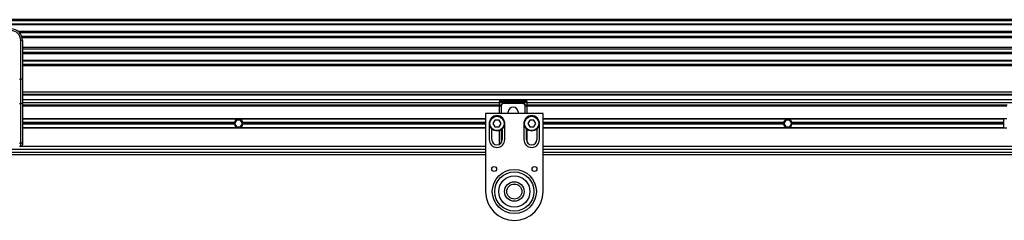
# Model space of a CAD drawing. Header units: millimetres. Extents: x 0 to 420, y 0 to 297.
# Tile 34 of 80: x 109 to 163, y 230 to 241. Entities that reach past the tile are written whole.
import ezdxf

# ---------------------------------------------------------------- set-up
doc = ezdxf.new("R2010")
doc.units = ezdxf.units.MM

msp = doc.modelspace()

# ---------------------------------------------------------------- linework, layer by layer
at = {"color": 7, "linetype": 'Continuous', "lineweight": 25}
for p, q in [((214.52205, 241.25328), (57.46159, 241.25328)), ((214.52205, 241.19045), (57.46159, 241.19045)), ((214.52205, 241.00198), (57.46159, 241.00198)), ((214.52205, 240.96994), (57.46159, 240.96994)), ((190.36618, 240.59989), (109.10303, 240.59989)), ((190.29386, 240.527), (109.17535, 240.527)), ((190.18486, 240.33925), (109.28436, 240.33925)), ((109.32295, 240.12244), (109.22872, 240.12244)), ((109.22872, 238.003), (109.22872, 240.12244)), ((190.16027, 240.25437), (109.30894, 240.25437)), ((109.32295, 240.12244), (109.32295, 239.56804)), ((190.14626, 239.73921), (109.32295, 239.73921)), ((190.14626, 239.65434), (109.32295, 239.65434)), ((109.32295, 239.56804), (109.32295, 239.16906)), ((190.14626, 239.46658), (109.32295, 239.46658)), ((190.14626, 239.39369), (109.32295, 239.39369)), ((109.32295, 239.16906), (109.32295, 238.003)), ((190.14626, 239.02365), (109.32295, 239.02365)), ((190.14626, 238.99161), (109.32295, 238.99161)), ((190.14626, 238.80313), (109.32295, 238.80313)), ((190.14626, 238.74031), (109.32295, 238.74031)), ((109.16589, 238.003), (109.22872, 238.003)), ((109.22872, 236.67546), (109.22872, 238.003)), ((109.32295, 238.003), (109.22872, 238.003)), ((109.32295, 238.003), (109.32295, 236.71529)), ((190.14626, 237.29535), (109.32295, 237.29535)), ((190.14626, 237.1697), (109.32295, 237.1697)), ((190.14626, 237.13829), (109.32295, 237.13829)), ((135.99182, 237.1697), (135.99182, 237.13829)), ((109.22872, 236.67546), (109.16589, 236.67546)), ((109.22872, 234.52398), (109.22872, 236.67546)), ((190.14626, 236.88699), (109.32295, 236.88699)), ((190.14626, 236.72993), (109.32295, 236.72993)), ((109.32295, 236.71529), (109.32295, 234.56381)), ((135.34541, 236.598), (109.32295, 236.598)), ((135.18407, 236.56659), (109.32295, 236.56659)), ((135.34473, 236.53518), (109.32295, 236.53518)), ((135.2139, 236.76928), (135.23848, 236.76928)), ((135.23848, 236.76928), (135.23848, 236.1331)), ((135.26989, 236.86351), (136.71375, 236.86351)), ((135.26989, 236.86351), (135.26989, 236.80069)), ((136.71375, 236.80069), (135.26989, 236.80069)), ((135.3461, 236.58533), (135.34473, 236.5867)), ((135.34473, 236.5867), (135.34473, 236.1331)), ((135.3461, 236.58533), (135.3461, 236.1331)), ((135.43896, 236.68093), (135.44033, 236.67956)), ((136.54467, 236.68093), (135.43896, 236.68093)), ((136.5433, 236.67956), (135.44033, 236.67956)), ((136.5433, 236.67956), (136.54467, 236.68093)), ((136.63891, 236.5867), (136.63754, 236.58533)), ((136.63754, 236.1331), (136.63754, 236.58533)), ((162.83099, 236.598), (136.63823, 236.598)), ((136.63891, 236.1331), (136.63891, 236.5867)), ((162.83031, 236.53518), (136.63891, 236.53518)), ((136.71375, 236.86351), (136.71375, 236.80069)), ((136.74516, 236.1331), (136.74516, 236.76928)), ((136.74516, 236.76928), (136.76974, 236.76928)), ((162.66965, 236.56659), (136.79956, 236.56659)), ((134.48404, 236.1331), (134.48404, 231.89247)), ((137.62525, 236.1331), (134.48404, 236.1331)), ((135.72481, 236.1331), (135.72481, 236.22734)), ((136.25882, 236.22734), (136.25882, 236.1331)), ((137.62525, 231.89247), (137.62525, 236.1331)), ((134.48404, 235.85982), (109.32295, 235.85982)), ((121.03273, 235.83155), (109.32295, 235.83155)), ((120.83962, 235.64308), (109.32295, 235.64308)), ((120.83548, 235.5991), (109.32295, 235.5991)), ((120.83962, 235.55512), (109.32295, 235.55512)), ((120.96226, 235.78757), (120.85344, 235.5991)), ((120.85344, 235.5991), (120.96226, 235.41063)), ((121.17989, 235.78757), (120.96226, 235.78757)), ((121.10942, 235.83155), (121.03273, 235.83155)), ((134.48404, 235.83155), (121.10942, 235.83155)), ((121.2887, 235.5991), (121.17989, 235.78757)), ((121.17989, 235.41063), (121.2887, 235.5991)), ((134.48404, 235.64308), (121.30252, 235.64308)), ((134.48404, 235.55512), (121.30252, 235.55512)), ((134.48404, 235.5991), (121.30666, 235.5991)), ((134.68822, 235.5991), (134.68822, 234.71956)), ((135.00346, 235.78757), (134.89465, 235.5991)), ((134.89465, 235.5991), (135.00346, 235.41063)), ((135.22109, 235.78757), (135.00346, 235.78757)), ((135.32991, 235.5991), (135.22109, 235.78757)), ((135.22109, 235.41063), (135.32991, 235.5991)), ((135.53634, 234.71956), (135.53634, 235.5991)), ((136.57294, 235.5991), (136.57294, 234.71956)), ((136.88819, 235.78757), (136.77937, 235.5991)), ((136.77937, 235.5991), (136.88819, 235.41063)), ((137.10582, 235.78757), (136.88819, 235.78757)), ((137.21463, 235.5991), (137.10582, 235.78757)), ((137.10582, 235.41063), (137.21463, 235.5991)), ((137.42107, 234.71956), (137.42107, 235.5991)), ((162.83031, 235.85982), (137.62525, 235.85982)), ((150.87422, 235.83155), (137.62525, 235.83155)), ((150.68111, 235.64308), (137.62525, 235.64308)), ((150.67697, 235.5991), (137.62525, 235.5991)), ((150.68111, 235.55512), (137.62525, 235.55512)), ((150.80375, 235.78757), (150.69493, 235.5991)), ((150.69493, 235.5991), (150.80375, 235.41063)), ((151.02138, 235.78757), (150.80375, 235.78757)), ((150.9509, 235.83155), (150.87422, 235.83155)), ((162.66124, 235.83155), (150.9509, 235.83155)), ((151.13019, 235.5991), (151.02138, 235.78757)), ((151.02138, 235.41063), (151.13019, 235.5991)), ((162.66124, 235.64308), (151.14401, 235.64308)), ((162.66124, 235.55512), (151.14401, 235.55512)), ((162.66124, 235.5991), (151.14815, 235.5991)), ((162.66124, 235.33838), (162.66124, 235.85982)), ((121.03273, 235.36665), (109.32295, 235.36665)), ((134.48404, 235.33838), (109.32295, 235.33838)), ((120.96226, 235.41063), (121.17989, 235.41063)), ((121.10942, 235.36665), (121.03273, 235.36665)), ((134.48404, 235.36665), (121.10942, 235.36665)), ((134.82957, 234.71956), (134.82957, 235.30443)), ((135.00346, 235.41063), (135.22109, 235.41063)), ((135.23848, 235.21073), (135.23848, 234.46658)), ((135.34473, 235.26336), (135.34473, 234.6115)), ((135.3461, 235.26431), (135.3461, 234.61287)), ((135.39499, 235.30443), (135.39499, 234.71956)), ((136.7143, 234.71956), (136.7143, 235.30443)), ((136.74516, 234.59112), (136.74516, 235.27765)), ((136.88819, 235.41063), (137.10582, 235.41063)), ((137.27971, 235.30443), (137.27971, 234.71956)), ((150.87422, 235.36665), (137.62525, 235.36665)), ((162.83031, 235.33838), (137.62525, 235.33838)), ((150.80375, 235.41063), (151.02138, 235.41063)), ((150.9509, 235.36665), (150.87422, 235.36665)), ((162.66124, 235.36665), (150.9509, 235.36665)), ((109.16589, 234.52398), (109.22872, 234.52398)), ((109.22872, 234.34262), (109.22872, 234.52398)), ((109.32295, 234.56381), (109.32295, 234.43685)), ((135.34473, 234.6115), (135.3461, 234.61287)), ((77.58774, 233.90285), (134.48404, 233.90285)), ((77.62434, 234.02849), (134.48404, 234.02849)), ((134.48404, 234.18556), (77.6646, 234.18556)), ((109.22872, 234.34262), (109.16589, 234.34262)), ((134.48404, 234.34262), (109.22872, 234.34262)), ((190.2405, 234.34262), (137.62525, 234.34262)), ((194.31903, 234.18556), (137.62525, 234.18556)), ((137.62525, 234.02849), (194.35929, 234.02849)), ((137.62525, 233.90285), (194.3959, 233.90285))]:
    msp.add_line(p, q, dxfattribs=at)
at = {"color": 7, "linetype": 'Continuous', "lineweight": 25, "flags": 128}
for points in [[(109.32295, 236.71529), (109.32114, 236.70752), (109.31578, 236.70005), (109.30707, 236.69316), (109.29535, 236.68713), (109.28107, 236.68218), (109.26478, 236.6785), (109.2471, 236.67623), (109.22872, 236.67546)], [(109.32295, 234.56381), (109.32114, 234.55604), (109.31578, 234.54857), (109.30707, 234.54168), (109.29535, 234.53565), (109.28107, 234.5307), (109.26478, 234.52701), (109.2471, 234.52475), (109.22872, 234.52398)]]:
    msp.add_lwpolyline(points, dxfattribs=at)
at = {"color": 7, "linetype": 'Continuous', "lineweight": 25}
for centre, radius in [((135.11228, 235.5991), 0.40836), ((136.997, 235.5991), 0.40836), ((135.11228, 235.5991), 0.38951), ((136.997, 235.5991), 0.38951), ((134.95522, 233.11754), 0.13193), ((136.05464, 231.89247), 1.19861), ((136.05464, 231.89247), 1.19861), ((136.05464, 231.89247), 1.06801), ((137.15406, 233.11754), 0.13193), ((136.05464, 231.89247), 0.84813), ((136.05464, 231.89247), 0.53401), ((136.05464, 231.89247), 0.40836)]:
    msp.add_circle(centre, radius, dxfattribs=at)
for centre, radius, start, end in [((108.69471, 240.12244), 0.62824, 0, 90), ((108.69471, 240.12244), 0.53401, 0, 90), ((135.11228, 235.5991), 0.42406, 0, 180), ((135.99182, 236.22734), 0.267, 0, 180), ((136.997, 235.5991), 0.42406, 0, 180), ((121.07107, 235.5991), 0.23559, 169.241682, 180), ((121.07107, 235.5991), 0.23559, 180, 190.758318), ((121.07107, 235.5991), 0.23559, 99.366789, 169.241682), ((121.07107, 235.5991), 0.23559, 190.758318, 260.633211), ((121.07107, 235.5991), 0.23559, 10.758318, 80.633211), ((121.07107, 235.5991), 0.23559, 279.366789, 349.241682), ((121.07107, 235.5991), 0.23559, 0, 10.758318), ((121.07107, 235.5991), 0.23559, 349.241682, 0), ((150.91256, 235.5991), 0.23559, 169.241682, 180), ((150.91256, 235.5991), 0.23559, 180, 190.758318), ((150.91256, 235.5991), 0.23559, 99.366789, 169.241682), ((150.91256, 235.5991), 0.23559, 190.758318, 260.633211), ((150.91256, 235.5991), 0.23559, 10.758318, 80.633211), ((150.91256, 235.5991), 0.23559, 279.366789, 349.241682), ((150.91256, 235.5991), 0.23559, 0, 10.758318), ((150.91256, 235.5991), 0.23559, 349.241682, 0), ((109.22872, 234.43685), 0.09424, 270, 0), ((135.11228, 234.71956), 0.42406, 180, 0), ((135.11228, 234.71956), 0.28271, 180, 0), ((136.997, 234.71956), 0.42406, 180, 0), ((136.997, 234.71956), 0.28271, 180, 0), ((136.05464, 231.89247), 1.5706, 180, 0)]:
    msp.add_arc(centre, radius, start, end, dxfattribs=at)
for centre, major_axis, ratio, start_param, end_param in [((135.26989, 236.76928), (0.06664, 0.06664), 0.99997462, 0.78543624, 1.19851814), ((135.26989, 236.76928), (-0.02221, 0.02221), 0.99992385, 5.49782522, 7.06854539), ((135.43897, 236.58669), (-0.06664, 0.06664), 0.99992385, 5.49782522, 7.06854539), ((135.44034, 236.58532), (-0.06664, 0.06664), 0.99992385, 5.49782522, 7.06854539), ((136.5433, 236.58532), (0.06664, 0.06664), 0.99992385, 5.49782522, 7.06854539), ((136.54467, 236.58669), (0.06664, 0.06664), 0.99992385, 5.49782522, 7.06854539), ((136.71374, 236.76928), (0.06664, -0.06664), 0.99997462, 1.94307451, 2.35615641), ((136.71374, 236.76928), (0.02221, 0.02221), 0.99992385, 5.49782522, 7.06854539), ((135.43897, 234.61151), (-0.06664, -0.06664), 0.99992385, 5.49782522, 5.93050513), ((135.44034, 234.61288), (-0.06664, -0.06664), 0.99992385, 5.49782522, 5.92459629)]:
    msp.add_ellipse(centre, major_axis=major_axis, ratio=ratio, start_param=start_param, end_param=end_param, dxfattribs=at)

doc.saveas('drawing.dxf')
